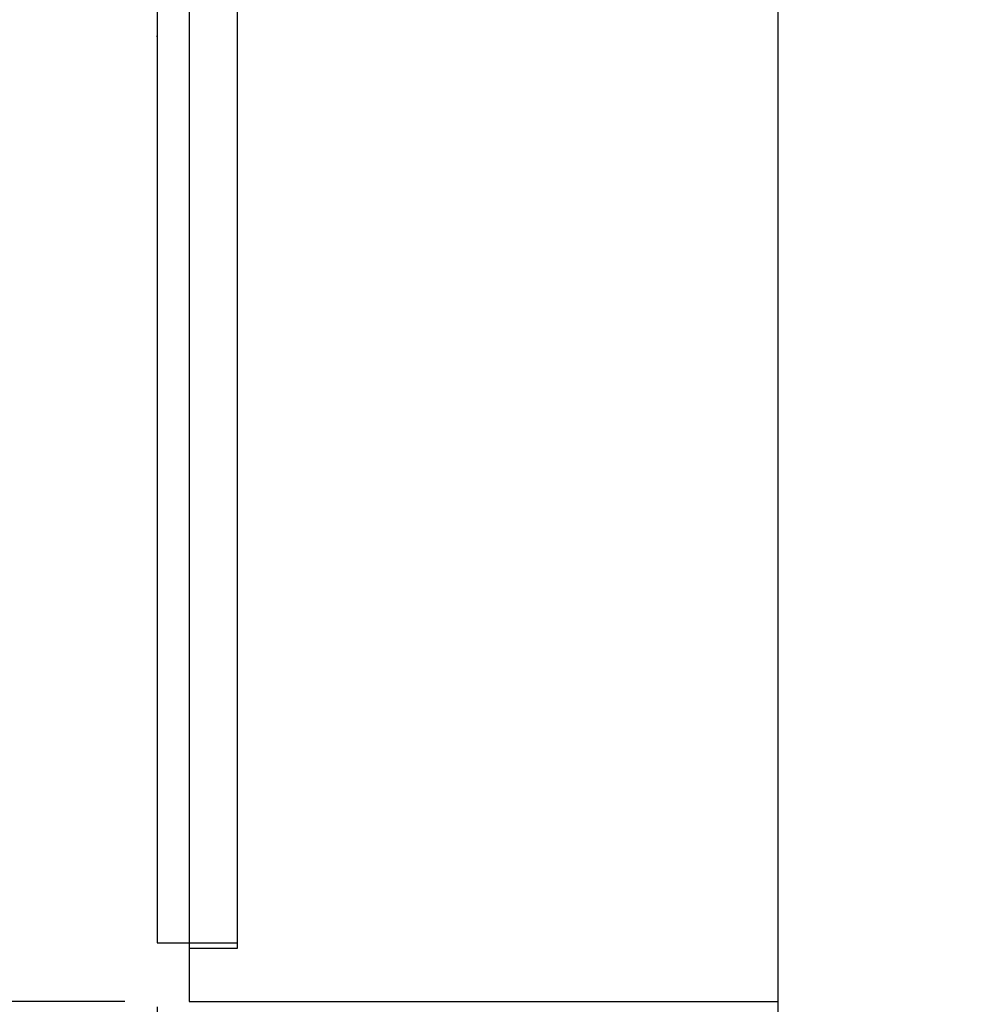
# Model space of a CAD drawing. Header units: millimetres. Extents: x 1479 to 1675, y -1655 to -1555.
# Tile 4 of 55: x 1586 to 1604, y -1625 to -1607. Entities that reach past the tile are written whole.
import ezdxf
from ezdxf.lldxf.tags import DXFTag

# ---------------------------------------------------------------- set-up
doc = ezdxf.new("R2010")
doc.units = ezdxf.units.MM
doc.header["$LTSCALE"] = 0.15
for name, color, linetype in [('DIM', 4, 'Continuous'), ('HID', 2, 'DASHED'), ('OUT', 3, 'Continuous')]:
    doc.layers.add(name, color=color, linetype=linetype)
doc.styles.add('DIM-7', font='SIMPLEX.shx', dxfattribs={"width": 0.7, "bigfont": 'chineset.shx'})
tags = doc.linetypes.add('DASHED', pattern=[25.72, 12.86, -12.86]).pattern_tags.tags
tags[6:7] = [DXFTag(74, 4), DXFTag(75, 0), DXFTag(340, '0'), DXFTag(46, 0.0), DXFTag(50, 0.0), DXFTag(44, 0.0), DXFTag(45, 0.0)]
tags[4:5] = [DXFTag(74, 4), DXFTag(75, 0), DXFTag(340, '0'), DXFTag(46, 0.0), DXFTag(50, 0.0), DXFTag(44, 0.0), DXFTag(45, 0.0)]
doc.dimstyles.new('CNS', dxfattribs={"dimtxt": 3.5, "dimasz": 2.5, "dimexe": 1, "dimexo": 1.5, "dimgap": 0.09, "dimtad": 0, "dimdsep": 46, "dimtxsty": 'DIM-7', "dimcen": 0.09, "dimclrd": 256, "dimclre": 256, "dimclrt": 256, "dimadec": 0, "dimazin": 0, "dimtfac": 1, "dimtmove": 1, "dimatfit": 0, "dimfxl": 1, "dimtvp": 0.971429, "dimtolj": 1, "dimarcsym": 0})

# ---------------------------------------------------------------- blocks, each defined once
blk = doc.blocks.new('*D9')
at = {"layer": 'DEFPOINTS', "color": 0}
for p in [(1579.182, -1583.264), (1589.494, -1583.264), (1589.494, -1625.064)]:
    blk.add_point(p, dxfattribs=at)
at = {"layer": 'DIM', "color": 7, "lineweight": -2}
for p, q in [((1588.294, -1583.264), (1578.382, -1583.264)), ((1579.182, -1623.064), (1579.182, -1585.264)), ((1588.294, -1625.064), (1578.382, -1625.064))]:
    blk.add_line(p, q, dxfattribs=at)
at = {"layer": 'DIM', "color": 7}
for points in [[(1578.848, -1585.264), (1579.515, -1585.264), (1579.182, -1583.264)], [(1578.848, -1623.064), (1579.515, -1623.064), (1579.182, -1625.064)]]:
    blk.add_solid(points, dxfattribs=at)
at = {"layer": 'DIM', "color": 7, "insert": (1576.462, -1604.164), "char_height": 2.8, "attachment_point": 5, "rotation": 90, "style": 'DIM-7'}
blk.add_mtext('\\A1;%%C41.8', dxfattribs=at)
blk = doc.blocks.new('*D1')
at = {"layer": 'DEFPOINTS', "color": 0}
for p in [(1601.494, -1572.664), (1570.111, -1635.664), (1601.494, -1635.664)]:
    blk.add_point(p, dxfattribs=at)
at = {"layer": 'DIM', "color": 7, "lineweight": -2}
for p, q in [((1600.294, -1572.664), (1569.311, -1572.664)), ((1570.111, -1574.664), (1570.111, -1633.664)), ((1600.294, -1635.664), (1569.311, -1635.664))]:
    blk.add_line(p, q, dxfattribs=at)
at = {"layer": 'DIM', "color": 7}
for points in [[(1569.777, -1574.664), (1570.444, -1574.664), (1570.111, -1572.664)], [(1569.777, -1633.664), (1570.444, -1633.664), (1570.111, -1635.664)]]:
    blk.add_solid(points, dxfattribs=at)
at = {"layer": 'DIM', "color": 7, "insert": (1567.391, -1604.164), "char_height": 2.8, "attachment_point": 5, "rotation": 90, "style": 'DIM-7'}
blk.add_mtext('\\A1;%%C63', dxfattribs=at)
blk = doc.blocks.new('*D0')
at = {"layer": 'DEFPOINTS', "color": 0}
for p in [(1588.894, -1623.964), (1662.394, -1623.964), (1588.894, -1652.919)]:
    blk.add_point(p, dxfattribs=at)
at = {"layer": 'DIM', "color": 7, "lineweight": -2}
for p, q in [((1588.894, -1625.164), (1588.894, -1653.719)), ((1662.394, -1625.164), (1662.394, -1653.719)), ((1660.394, -1652.919), (1590.894, -1652.919))]:
    blk.add_line(p, q, dxfattribs=at)
at = {"layer": 'DIM', "color": 7}
for points in [[(1590.894, -1652.586), (1590.894, -1653.253), (1588.894, -1652.919)], [(1660.394, -1652.586), (1660.394, -1653.253), (1662.394, -1652.919)]]:
    blk.add_solid(points, dxfattribs=at)
at = {"layer": 'DIM', "color": 7, "insert": (1625.644, -1650.199), "char_height": 2.8, "attachment_point": 5, "style": 'DIM-7'}
blk.add_mtext('\\A1;73.5', dxfattribs=at)
blk = doc.blocks.new('*D7')
at = {"layer": 'DEFPOINTS', "color": 0}
for p in [(1588.894, -1623.964), (1600.494, -1634.664), (1588.894, -1643.231)]:
    blk.add_point(p, dxfattribs=at)
at = {"layer": 'DIM', "color": 7, "lineweight": -2}
for p, q in [((1588.894, -1625.164), (1588.894, -1644.031)), ((1600.494, -1635.864), (1600.494, -1644.031)), ((1598.494, -1643.231), (1590.894, -1643.231))]:
    blk.add_line(p, q, dxfattribs=at)
at = {"layer": 'DIM', "color": 7}
for points in [[(1590.894, -1642.898), (1590.894, -1643.565), (1588.894, -1643.231)], [(1598.494, -1642.898), (1598.494, -1643.565), (1600.494, -1643.231)]]:
    blk.add_solid(points, dxfattribs=at)
at = {"layer": 'DIM', "color": 7, "insert": (1594.694, -1640.511), "char_height": 2.8, "attachment_point": 5, "style": 'DIM-7'}
blk.add_mtext('\\A1;11.6', dxfattribs=at)

msp = doc.modelspace()

# ---------------------------------------------------------------- linework, layer by layer
at = {"layer": 'HID', "color": 7, "ltscale": 0.3}
for p, q in [((1590.394, -1624.064), (1590.394, -1584.264)), ((1589.494, -1623.964), (1590.394, -1623.964)), ((1589.494, -1624.064), (1590.394, -1624.064))]:
    msp.add_line(p, q, dxfattribs=at)
at = {"layer": 'OUT', "color": 7}
for p, q in [((1600.494, -1573.664), (1600.494, -1634.664)), ((1588.894, -1604.164), (1588.894, -1623.964)), ((1589.494, -1604.164), (1589.494, -1625.064)), ((1588.882, -1607.012), (1588.894, -1607.012)), ((1588.894, -1623.964), (1589.494, -1623.964)), ((1589.494, -1625.064), (1600.494, -1625.064))]:
    msp.add_line(p, q, dxfattribs=at)

# ---------------------------------------------------------------- dimensions: what is measured, and where the dimension line sits
at = {"layer": 'DIM', "color": 7}
for base, p1, p2, picture, middle in [((1570.111, -1635.664), (1601.494, -1572.664), (1601.494, -1635.664), '*D1', (1567.391, -1604.164)), ((1579.182, -1583.264), (1589.494, -1625.064), (1589.494, -1583.264), '*D9', (1576.462, -1604.164))]:
    dim = msp.add_linear_dim(base=base, p1=p1, p2=p2, angle=90, text='%%C<>', dimstyle='CNS', override={"dimscale": 0.8, "dimclrd": 7, "dimclre": 7, "dimclrt": 7, "dimtix": 1}, dxfattribs=at)
    dim.commit()
    dim.dimension.update_dxf_attribs({"geometry": picture, "text_midpoint": middle})
for base, p1, picture, middle in [((1588.894, -1652.919), (1662.394, -1623.964), '*D0', (1625.644, -1650.199)), ((1588.894, -1643.231), (1600.494, -1634.664), '*D7', (1594.694, -1640.511))]:
    dim = msp.add_linear_dim(base=base, p1=p1, p2=(1588.894, -1623.964), dimstyle='CNS', override={"dimscale": 0.8, "dimclrd": 7, "dimclre": 7, "dimclrt": 7, "dimtix": 1}, dxfattribs=at)
    dim.commit()
    dim.dimension.update_dxf_attribs({"geometry": picture, "text_midpoint": middle})

doc.saveas('drawing.dxf')
